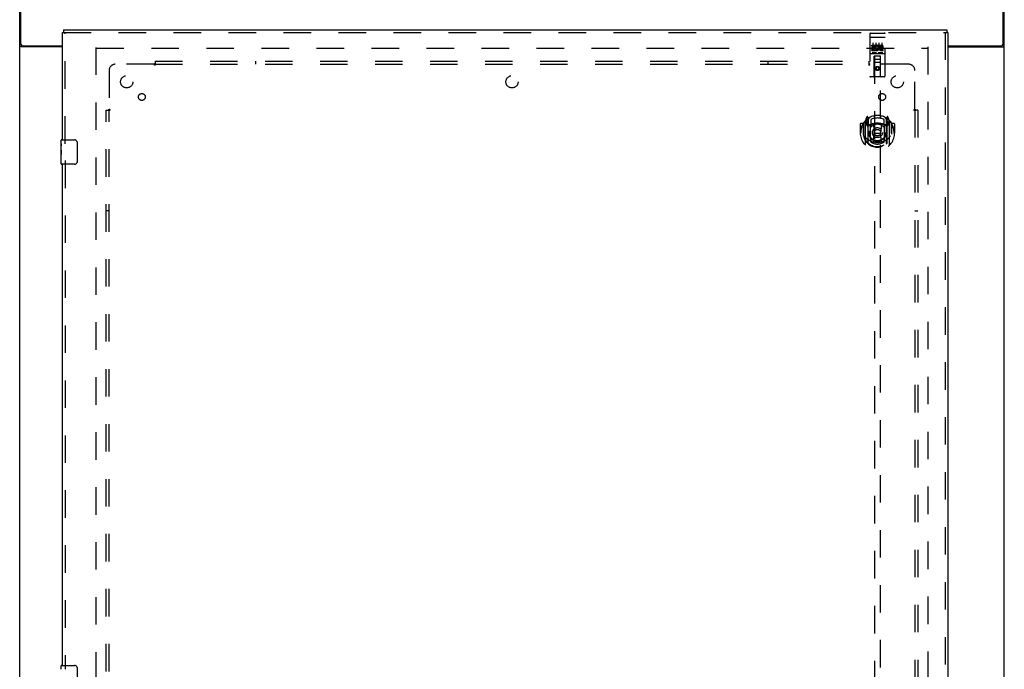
# Model space of a CAD drawing. Header units: inches. Extents: x 0 to 204, y 0 to 132.
# Tile 49 of 112: x 55 to 96, y 60 to 87. Entities that reach past the tile are written whole.
import ezdxf

# ---------------------------------------------------------------- set-up
doc = ezdxf.new("R2010")
doc.units = ezdxf.units.IN
doc.header["$LTSCALE"] = 11.243375
doc.header["$MEASUREMENT"] = 0
doc.linetypes.add('HIDDEN', pattern=[0.2, 0.1, -0.1])
doc.layers.get('0').update_dxf_attribs({"linetype": 'CONTINUOUS'})
for name, color, linetype in [('DEFAULT_2', 8, 'HIDDEN'), ('DOOR_ASSEMBLY', 7, 'CONTINUOUS'), ('SUBPANEL', 7, 'CONTINUOUS')]:
    doc.layers.add(name, color=color, linetype=linetype)

msp = doc.modelspace()

# ---------------------------------------------------------------- linework, layer by layer
at = {"color": 3, "linetype": 'Continuous'}
for p, q in [((55.351, 9.394), (55.351, 89.186)), ((55.403, 85.954), (55.403, 89.29)), ((95.549, 85.954), (95.549, 89.29)), ((95.601, 9.394), (95.601, 89.186)), ((57.101, 85.842), (55.421, 85.842)), ((55.463, 85.894), (57.101, 85.894)), ((93.289, 85.894), (95.489, 85.894)), ((93.289, 85.842), (95.531, 85.842))]:
    msp.add_line(p, q, dxfattribs=at)
for points in [[(55.395, 85.854), (55.387, 85.856), (55.383, 85.858), (55.379, 85.859), (55.375, 85.86), (55.372, 85.862), (55.369, 85.863), (55.366, 85.864), (55.363, 85.866), (55.36, 85.868), (55.358, 85.869), (55.356, 85.871), (55.355, 85.873), (55.354, 85.875), (55.353, 85.876), (55.352, 85.878), (55.351, 85.88), (55.351, 85.882)], [(55.421, 85.842), (55.419, 85.843), (55.417, 85.845), (55.414, 85.846), (55.411, 85.848), (55.407, 85.849), (55.403, 85.851), (55.399, 85.852), (55.395, 85.854)], [(95.531, 85.842), (95.534, 85.843), (95.536, 85.845), (95.539, 85.846), (95.542, 85.848), (95.546, 85.849), (95.549, 85.851), (95.554, 85.852), (95.558, 85.854), (95.566, 85.856)], [(95.566, 85.856), (95.57, 85.858), (95.574, 85.859), (95.577, 85.86), (95.581, 85.862), (95.584, 85.863), (95.587, 85.864), (95.589, 85.866), (95.592, 85.868), (95.594, 85.869), (95.596, 85.871), (95.598, 85.873), (95.599, 85.875), (95.6, 85.876), (95.601, 85.878), (95.601, 85.88), (95.601, 85.882)]]:
    msp.add_lwpolyline(points, dxfattribs=at)
for centre, start, end in [((55.463, 85.954), 180, 270), ((95.489, 85.954), 270, 360)]:
    msp.add_arc(centre, 0.06, start, end, dxfattribs=at)
at = {"layer": 'DEFAULT_2', "color": 8, "linetype": 'HIDDEN'}
for p, q in [((58.476, 12.738), (58.476, 85.842)), ((58.49, 85.79), (92.462, 85.79)), ((92.476, 85.842), (92.476, 12.738))]:
    msp.add_line(p, q, dxfattribs=at)
at = {"layer": 'DOOR_ASSEMBLY', "color": 7, "linetype": 'Continuous'}
for p, q in [((57.143, 86.54), (57.143, 86.436)), ((93.247, 86.54), (93.247, 86.436)), ((57.101, 86.436), (57.143, 86.436)), ((93.289, 86.436), (93.247, 86.436)), ((57.041, 81.879), (57.041, 82.025)), ((57.041, 81.621), (57.041, 81.878)), ((57.047, 81.823), (57.041, 81.823)), ((57.048, 81.655), (57.048, 81.791)), ((57.056, 82.04), (57.596, 82.04)), ((57.696, 81.94), (57.696, 81.14)), ((57.041, 81.655), (57.048, 81.655)), ((57.041, 81.055), (57.041, 81.618)), ((57.043, 81.592), (57.041, 81.592)), ((57.041, 81.46), (57.047, 81.46)), ((57.041, 81.424), (57.048, 81.424)), ((57.041, 81.361), (57.048, 81.361)), ((57.043, 81.594), (57.045, 81.572)), ((57.048, 81.194), (57.048, 81.424)), ((57.041, 81.194), (57.048, 81.194)), ((57.596, 81.04), (57.056, 81.04)), ((57.041, 60.379), (57.041, 60.525)), ((57.056, 60.54), (57.596, 60.54)), ((57.696, 60.44), (57.696, 59.64))]:
    msp.add_line(p, q, dxfattribs=at)
at = {"layer": 'DOOR_ASSEMBLY', "color": 3, "linetype": 'Continuous'}
for p, q in [((57.143, 86.54), (93.247, 86.54)), ((57.101, 82.04), (57.101, 86.436)), ((93.289, 86.436), (93.289, 12.144)), ((57.101, 60.54), (57.101, 81.04))]:
    msp.add_line(p, q, dxfattribs=at)
at = {"layer": 'DOOR_ASSEMBLY', "color": 8, "linetype": 'HIDDEN'}
for p, q in [((57.143, 86.436), (93.247, 86.436)), ((57.205, 81.885), (57.205, 86.436)), ((90.101, 86.377), (90.101, 84.652)), ((90.118, 86.248), (90.117, 86.248)), ((90.119, 86.248), (90.118, 86.248)), ((90.12, 86.249), (90.119, 86.248)), ((90.119, 86.248), (90.119, 86.248)), ((90.121, 86.249), (90.12, 86.249)), ((90.123, 86.249), (90.122, 86.249)), ((90.124, 86.249), (90.123, 86.249)), ((90.125, 86.249), (90.124, 86.249)), ((90.125, 86.249), (90.125, 86.249)), ((90.126, 86.249), (90.125, 86.249)), ((90.127, 86.249), (90.126, 86.249)), ((90.128, 86.249), (90.127, 86.249)), ((90.129, 86.249), (90.128, 86.249)), ((90.13, 86.249), (90.129, 86.249)), ((90.13, 86.249), (90.13, 86.249)), ((90.131, 86.249), (90.13, 86.249)), ((90.131, 86.407), (90.696, 86.407)), ((90.131, 86.249), (90.697, 86.249)), ((90.697, 86.249), (90.698, 86.249)), ((90.698, 86.249), (90.698, 86.249)), ((90.698, 86.249), (90.699, 86.249)), ((90.699, 86.249), (90.7, 86.249)), ((90.7, 86.249), (90.701, 86.249)), ((90.701, 86.249), (90.702, 86.249)), ((90.702, 86.249), (90.703, 86.249)), ((90.703, 86.249), (90.703, 86.249)), ((90.703, 86.249), (90.704, 86.249)), ((90.704, 86.249), (90.705, 86.249)), ((90.705, 86.249), (90.706, 86.249)), ((90.706, 86.249), (90.707, 86.249)), ((90.707, 86.249), (90.707, 86.249)), ((90.707, 86.249), (90.708, 86.248)), ((90.708, 86.248), (90.709, 86.248)), ((90.709, 86.248), (90.71, 86.248)), ((90.726, 84.652), (90.726, 86.377)), ((93.185, 86.436), (93.185, 12.144)), ((90.182, 85.872), (90.182, 85.914)), ((90.182, 85.914), (90.338, 85.914)), ((90.182, 85.872), (90.295, 85.872)), ((90.182, 85.701), (90.182, 85.744)), ((90.182, 85.744), (90.295, 85.744)), ((90.203, 85.787), (90.203, 85.829)), ((90.203, 85.829), (90.295, 85.829)), ((90.203, 85.787), (90.295, 85.787)), ((90.226, 86.016), (90.226, 85.71)), ((90.295, 85.829), (90.295, 85.872)), ((90.295, 85.744), (90.295, 85.787)), ((90.338, 85.737), (90.338, 85.914)), ((90.338, 85.737), (90.351, 85.755)), ((90.362, 85.866), (90.346, 85.905)), ((90.351, 86.016), (90.351, 85.71)), ((90.476, 86.016), (90.476, 85.71)), ((90.494, 85.872), (90.494, 85.914)), ((90.494, 85.914), (90.587, 85.914)), ((90.494, 85.872), (90.587, 85.872)), ((90.554, 85.787), (90.601, 85.787)), ((90.558, 85.828), (90.587, 85.828)), ((90.558, 85.744), (90.651, 85.744)), ((90.601, 86.016), (90.601, 85.71)), ((90.651, 85.701), (90.651, 85.744)), ((90.131, 85.579), (90.696, 85.579)), ((90.182, 85.701), (90.338, 85.701)), ((90.375, 85.595), (90.203, 85.595)), ((90.284, 84.652), (90.287, 85.462)), ((90.289, 85.462), (90.287, 85.462)), ((90.289, 85.462), (90.289, 51.46)), ((90.539, 85.462), (90.289, 85.462)), ((90.329, 85.337), (90.499, 85.337)), ((90.338, 85.701), (90.338, 85.713)), ((90.342, 85.712), (90.338, 85.713)), ((90.625, 85.595), (90.453, 85.595)), ((90.539, 51.46), (90.539, 85.462)), ((90.54, 85.462), (90.539, 85.462)), ((90.544, 84.652), (90.54, 85.462)), ((90.558, 85.701), (90.651, 85.701)), ((90.541, 85.212), (90.286, 85.212)), ((90.414, 85.034), (90.351, 84.998)), ((90.351, 84.998), (90.351, 84.926)), ((90.351, 84.998), (90.361, 84.992)), ((90.351, 84.926), (90.361, 84.931)), ((90.414, 85.022), (90.361, 84.992)), ((90.361, 84.992), (90.361, 84.931)), ((90.361, 84.931), (90.414, 84.901)), ((90.414, 85.034), (90.414, 85.022)), ((90.476, 84.998), (90.414, 85.034)), ((90.466, 84.992), (90.414, 85.022)), ((90.414, 84.901), (90.466, 84.931)), ((90.476, 84.998), (90.466, 84.992)), ((90.466, 84.931), (90.466, 84.992)), ((90.476, 84.926), (90.466, 84.931)), ((90.476, 84.926), (90.476, 84.998)), ((90.696, 84.622), (90.131, 84.622)), ((90.351, 84.926), (90.414, 84.89)), ((90.414, 84.89), (90.476, 84.926)), ((90.414, 84.89), (90.414, 84.901)), ((89.988, 82.988), (89.918, 82.812)), ((90.031, 82.904), (90.017, 82.985)), ((90.039, 82.857), (90.109, 82.966)), ((90.039, 81.913), (90.039, 82.916)), ((90.719, 82.966), (90.789, 82.857)), ((90.789, 81.913), (90.789, 82.916)), ((90.811, 82.985), (90.796, 82.904)), ((90.909, 82.812), (90.839, 82.988)), ((89.714, 82.691), (89.714, 82.318)), ((89.831, 82.706), (89.729, 82.706)), ((89.831, 82.706), (89.831, 82.318)), ((89.839, 82.691), (89.831, 82.706)), ((89.839, 82.729), (89.839, 82.271)), ((89.914, 82.802), (89.914, 81.834)), ((89.971, 82.797), (89.971, 82.647)), ((90.039, 82.797), (89.971, 82.797)), ((89.971, 82.647), (90.031, 82.647)), ((89.98, 82.789), (90.009, 82.744)), ((90.01, 82.908), (90.01, 82.908)), ((90.01, 82.908), (90.01, 82.908)), ((90.01, 82.908), (90.01, 82.908)), ((90.031, 81.888), (90.031, 82.904)), ((90.041, 82.891), (90.041, 82.684)), ((90.131, 82.646), (90.059, 82.646)), ((90.061, 82.664), (90.127, 82.664)), ((90.131, 82.005), (90.131, 82.636)), ((90.139, 82.869), (90.139, 82.617)), ((90.251, 82.662), (90.281, 82.318)), ((90.577, 82.662), (90.546, 82.318)), ((90.689, 82.617), (90.689, 82.869)), ((90.769, 82.646), (90.696, 82.646)), ((90.696, 82.636), (90.696, 82.005)), ((90.7, 82.664), (90.766, 82.664)), ((90.786, 82.684), (90.786, 82.891)), ((90.856, 82.797), (90.789, 82.797)), ((90.796, 82.904), (90.796, 81.888)), ((90.796, 82.647), (90.856, 82.647)), ((90.818, 82.908), (90.813, 82.911)), ((90.819, 82.744), (90.848, 82.789)), ((90.856, 82.647), (90.856, 82.797)), ((90.914, 81.834), (90.914, 82.802)), ((90.996, 82.706), (90.988, 82.691)), ((90.989, 82.729), (90.989, 82.271)), ((90.996, 82.318), (90.996, 82.706)), ((91.099, 82.706), (90.996, 82.706)), ((91.114, 82.691), (91.114, 82.318)), ((89.714, 82.318), (89.729, 82.318)), ((89.831, 82.318), (89.846, 82.318)), ((89.839, 82.271), (89.839, 82.269)), ((90.251, 81.979), (90.281, 82.318)), ((90.281, 82.318), (90.546, 82.318)), ((90.576, 81.979), (90.546, 82.318)), ((90.996, 82.318), (90.981, 82.318)), ((90.989, 82.271), (90.989, 82.269)), ((91.099, 82.318), (91.114, 82.318)), ((90.139, 82.055), (90.139, 81.953)), ((90.689, 81.953), (90.689, 82.055)), ((57.205, 81.195), (57.205, 60.385))]:
    msp.add_line(p, q, dxfattribs=at)
for points in [[(90.117, 86.248), (90.117, 86.248), (90.116, 86.248), (90.116, 86.248), (90.116, 86.248), (90.115, 86.248), (90.115, 86.248), (90.115, 86.248), (90.114, 86.248), (90.114, 86.248), (90.114, 86.248), (90.113, 86.248), (90.113, 86.248), (90.113, 86.247), (90.112, 86.247), (90.112, 86.247), (90.112, 86.247), (90.111, 86.247), (90.111, 86.247), (90.111, 86.247), (90.11, 86.247), (90.11, 86.247), (90.11, 86.247), (90.11, 86.247), (90.109, 86.247), (90.109, 86.247), (90.109, 86.247), (90.108, 86.246), (90.108, 86.246), (90.108, 86.246), (90.108, 86.246), (90.107, 86.246), (90.107, 86.246), (90.107, 86.246), (90.107, 86.246), (90.106, 86.246), (90.106, 86.246), (90.106, 86.246), (90.106, 86.246), (90.105, 86.245), (90.105, 86.245), (90.105, 86.245), (90.105, 86.245), (90.105, 86.245), (90.104, 86.245), (90.104, 86.245), (90.104, 86.245), (90.104, 86.245), (90.104, 86.245), (90.104, 86.244), (90.103, 86.244), (90.103, 86.244), (90.103, 86.244), (90.103, 86.244), (90.103, 86.244), (90.103, 86.244), (90.103, 86.244), (90.102, 86.244), (90.102, 86.244), (90.102, 86.244), (90.102, 86.243), (90.102, 86.243), (90.102, 86.243), (90.102, 86.243), (90.102, 86.243), (90.102, 86.243), (90.102, 86.243), (90.102, 86.243), (90.102, 86.243), (90.102, 86.242), (90.101, 86.242), (90.101, 86.242), (90.101, 86.242), (90.101, 86.242), (90.101, 86.242), (90.101, 86.242), (90.101, 86.242), (90.101, 86.242)], [(90.122, 86.249), (90.122, 86.249), (90.121, 86.249)], [(90.71, 86.248), (90.71, 86.248), (90.711, 86.248), (90.711, 86.248), (90.712, 86.248), (90.712, 86.248), (90.712, 86.248), (90.713, 86.248), (90.713, 86.248), (90.713, 86.248), (90.714, 86.248), (90.714, 86.248), (90.714, 86.248), (90.715, 86.248), (90.715, 86.247), (90.715, 86.247), (90.716, 86.247), (90.716, 86.247), (90.716, 86.247), (90.717, 86.247), (90.717, 86.247), (90.717, 86.247), (90.718, 86.247), (90.718, 86.247), (90.718, 86.247), (90.718, 86.247), (90.719, 86.247), (90.719, 86.247), (90.719, 86.246), (90.72, 86.246), (90.72, 86.246), (90.72, 86.246), (90.72, 86.246), (90.721, 86.246), (90.721, 86.246), (90.721, 86.246), (90.721, 86.246), (90.721, 86.246), (90.722, 86.246), (90.722, 86.246), (90.722, 86.245), (90.722, 86.245), (90.723, 86.245), (90.723, 86.245), (90.723, 86.245), (90.723, 86.245), (90.723, 86.245), (90.724, 86.245), (90.724, 86.245), (90.724, 86.245), (90.724, 86.244), (90.724, 86.244), (90.724, 86.244), (90.724, 86.244), (90.725, 86.244), (90.725, 86.244), (90.725, 86.244), (90.725, 86.244), (90.725, 86.244), (90.725, 86.244), (90.725, 86.244), (90.725, 86.243), (90.726, 86.243), (90.726, 86.243), (90.726, 86.243), (90.726, 86.243), (90.726, 86.243), (90.726, 86.243), (90.726, 86.243), (90.726, 86.243), (90.726, 86.242), (90.726, 86.242), (90.726, 86.242), (90.726, 86.242), (90.726, 86.242), (90.726, 86.242), (90.726, 86.242), (90.726, 86.242), (90.726, 86.242)], [(90.203, 85.595), (90.203, 85.595), (90.202, 85.595), (90.202, 85.595), (90.202, 85.595), (90.202, 85.595), (90.202, 85.595), (90.201, 85.595), (90.201, 85.595), (90.201, 85.595), (90.201, 85.595), (90.201, 85.595), (90.201, 85.595), (90.2, 85.595), (90.2, 85.595), (90.2, 85.595), (90.2, 85.595), (90.2, 85.595), (90.2, 85.595), (90.199, 85.595), (90.199, 85.595), (90.199, 85.595), (90.199, 85.595), (90.199, 85.595), (90.199, 85.595), (90.199, 85.595), (90.198, 85.596), (90.198, 85.596), (90.198, 85.596), (90.198, 85.596), (90.198, 85.596), (90.198, 85.596), (90.198, 85.596), (90.198, 85.596), (90.197, 85.596), (90.197, 85.596), (90.197, 85.596), (90.197, 85.596), (90.197, 85.596), (90.197, 85.596), (90.197, 85.596), (90.197, 85.596), (90.197, 85.596), (90.197, 85.596), (90.196, 85.596), (90.196, 85.596), (90.196, 85.596)], [(90.381, 85.596), (90.381, 85.596), (90.381, 85.596), (90.381, 85.596), (90.381, 85.596), (90.381, 85.596), (90.381, 85.596), (90.381, 85.596), (90.381, 85.596), (90.38, 85.596), (90.38, 85.596), (90.38, 85.596), (90.38, 85.596), (90.38, 85.596), (90.38, 85.596), (90.38, 85.596), (90.38, 85.596), (90.38, 85.596), (90.379, 85.596), (90.379, 85.596), (90.379, 85.596), (90.379, 85.595), (90.379, 85.595), (90.379, 85.595), (90.379, 85.595), (90.378, 85.595), (90.378, 85.595), (90.378, 85.595), (90.378, 85.595), (90.378, 85.595), (90.378, 85.595), (90.378, 85.595), (90.377, 85.595), (90.377, 85.595), (90.377, 85.595), (90.377, 85.595), (90.377, 85.595), (90.377, 85.595), (90.376, 85.595), (90.376, 85.595), (90.376, 85.595), (90.376, 85.595), (90.376, 85.595), (90.375, 85.595), (90.375, 85.595), (90.375, 85.595)], [(90.453, 85.595), (90.453, 85.595), (90.452, 85.595), (90.452, 85.595), (90.452, 85.595), (90.452, 85.595), (90.452, 85.595), (90.451, 85.595), (90.451, 85.595), (90.451, 85.595), (90.451, 85.595), (90.451, 85.595), (90.451, 85.595), (90.45, 85.595), (90.45, 85.595), (90.45, 85.595), (90.45, 85.595), (90.45, 85.595), (90.45, 85.595), (90.449, 85.595), (90.449, 85.595), (90.449, 85.595), (90.449, 85.595), (90.449, 85.595), (90.449, 85.595), (90.449, 85.595), (90.448, 85.596), (90.448, 85.596), (90.448, 85.596), (90.448, 85.596), (90.448, 85.596), (90.448, 85.596), (90.448, 85.596), (90.448, 85.596), (90.447, 85.596), (90.447, 85.596), (90.447, 85.596), (90.447, 85.596), (90.447, 85.596), (90.447, 85.596), (90.447, 85.596), (90.447, 85.596), (90.447, 85.596), (90.447, 85.596), (90.446, 85.596), (90.446, 85.596), (90.446, 85.596)], [(90.631, 85.596), (90.631, 85.596), (90.631, 85.596), (90.631, 85.596), (90.631, 85.596), (90.631, 85.596), (90.631, 85.596), (90.631, 85.596), (90.631, 85.596), (90.63, 85.596), (90.63, 85.596), (90.63, 85.596), (90.63, 85.596), (90.63, 85.596), (90.63, 85.596), (90.63, 85.596), (90.63, 85.596), (90.63, 85.596), (90.629, 85.596), (90.629, 85.596), (90.629, 85.596), (90.629, 85.595), (90.629, 85.595), (90.629, 85.595), (90.629, 85.595), (90.628, 85.595), (90.628, 85.595), (90.628, 85.595), (90.628, 85.595), (90.628, 85.595), (90.628, 85.595), (90.628, 85.595), (90.627, 85.595), (90.627, 85.595), (90.627, 85.595), (90.627, 85.595), (90.627, 85.595), (90.627, 85.595), (90.626, 85.595), (90.626, 85.595), (90.626, 85.595), (90.626, 85.595), (90.626, 85.595), (90.625, 85.595), (90.625, 85.595), (90.625, 85.595)], [(89.868, 82.757), (89.869, 82.758), (89.87, 82.759), (89.871, 82.759), (89.871, 82.76), (89.872, 82.761), (89.873, 82.762), (89.873, 82.763), (89.874, 82.763), (89.875, 82.764), (89.876, 82.765), (89.876, 82.766), (89.877, 82.766), (89.878, 82.767), (89.879, 82.768), (89.88, 82.768), (89.88, 82.769), (89.881, 82.77), (89.882, 82.77), (89.883, 82.771), (89.884, 82.772), (89.885, 82.772), (89.885, 82.773), (89.886, 82.773), (89.887, 82.774), (89.888, 82.774), (89.889, 82.775), (89.89, 82.776), (89.891, 82.776), (89.892, 82.777), (89.893, 82.777), (89.893, 82.777), (89.894, 82.778), (89.895, 82.778), (89.896, 82.779)], [(90.931, 82.779), (90.932, 82.778), (90.933, 82.778), (90.934, 82.777), (90.935, 82.777), (90.936, 82.777), (90.937, 82.776), (90.938, 82.776), (90.939, 82.775), (90.94, 82.774), (90.94, 82.774), (90.941, 82.773), (90.942, 82.773), (90.943, 82.772), (90.944, 82.772), (90.945, 82.771), (90.946, 82.77), (90.946, 82.77), (90.947, 82.769), (90.948, 82.768), (90.949, 82.768), (90.95, 82.767), (90.95, 82.766), (90.951, 82.766), (90.952, 82.765), (90.953, 82.764), (90.953, 82.763), (90.954, 82.763), (90.955, 82.762), (90.956, 82.761), (90.956, 82.76), (90.957, 82.759), (90.958, 82.759), (90.959, 82.758), (90.959, 82.757)], [(89.881, 82.205), (89.884, 82.199), (89.887, 82.194), (89.89, 82.19), (89.893, 82.185), (89.896, 82.181), (89.899, 82.176), (89.901, 82.172), (89.904, 82.168), (89.907, 82.165), (89.909, 82.161), (89.912, 82.158), (89.914, 82.154), (89.916, 82.151), (89.919, 82.148), (89.921, 82.145), (89.923, 82.142), (89.925, 82.139), (89.927, 82.137), (89.929, 82.134), (89.932, 82.132), (89.934, 82.129), (89.936, 82.127), (89.937, 82.125), (89.939, 82.123), (89.941, 82.121), (89.943, 82.119), (89.945, 82.117), (89.947, 82.115), (89.948, 82.113), (89.95, 82.112), (89.952, 82.11), (89.953, 82.109), (89.955, 82.107), (89.956, 82.106), (89.958, 82.104), (89.959, 82.103)], [(90.868, 82.103), (90.87, 82.104), (90.871, 82.106), (90.873, 82.107), (90.874, 82.109), (90.876, 82.11), (90.878, 82.112), (90.879, 82.113), (90.881, 82.115), (90.883, 82.117), (90.885, 82.119), (90.886, 82.121), (90.888, 82.123), (90.89, 82.125), (90.892, 82.127), (90.894, 82.129), (90.896, 82.132), (90.898, 82.134), (90.9, 82.137), (90.902, 82.139), (90.904, 82.142), (90.907, 82.145), (90.909, 82.148), (90.911, 82.151), (90.914, 82.154), (90.916, 82.157), (90.918, 82.161), (90.921, 82.165), (90.923, 82.168), (90.926, 82.172), (90.929, 82.176), (90.932, 82.18), (90.934, 82.185), (90.937, 82.19), (90.94, 82.194), (90.943, 82.199), (90.946, 82.205)], [(89.896, 81.857), (89.895, 81.858), (89.894, 81.858), (89.893, 81.859), (89.893, 81.859), (89.892, 81.86), (89.891, 81.86), (89.89, 81.861), (89.889, 81.861), (89.888, 81.862), (89.887, 81.862), (89.886, 81.863), (89.885, 81.863), (89.885, 81.864), (89.884, 81.865), (89.883, 81.865), (89.882, 81.866), (89.881, 81.866), (89.88, 81.867), (89.88, 81.868), (89.879, 81.868), (89.878, 81.869), (89.877, 81.87), (89.876, 81.871), (89.876, 81.871), (89.875, 81.872), (89.874, 81.873), (89.873, 81.874), (89.873, 81.874), (89.872, 81.875), (89.871, 81.876), (89.871, 81.877), (89.87, 81.878), (89.869, 81.878), (89.868, 81.879)], [(90.602, 81.961), (90.596, 81.96), (90.591, 81.958), (90.586, 81.957), (90.58, 81.956), (90.575, 81.954), (90.569, 81.953), (90.564, 81.952), (90.558, 81.951), (90.553, 81.95), (90.547, 81.948), (90.542, 81.947), (90.536, 81.946), (90.531, 81.945), (90.525, 81.945), (90.52, 81.944), (90.514, 81.943), (90.509, 81.942), (90.503, 81.941), (90.498, 81.941), (90.492, 81.94), (90.486, 81.939), (90.481, 81.939), (90.475, 81.938), (90.47, 81.938), (90.464, 81.937), (90.459, 81.937), (90.453, 81.937), (90.447, 81.936), (90.442, 81.936), (90.436, 81.936), (90.431, 81.936), (90.425, 81.936), (90.419, 81.936), (90.414, 81.936), (90.408, 81.936), (90.403, 81.936), (90.397, 81.936), (90.391, 81.936), (90.386, 81.936), (90.38, 81.936), (90.375, 81.937), (90.369, 81.937), (90.363, 81.937), (90.358, 81.938), (90.352, 81.938), (90.347, 81.939), (90.341, 81.939), (90.336, 81.94), (90.33, 81.941), (90.325, 81.941), (90.319, 81.942), (90.313, 81.943), (90.308, 81.944), (90.302, 81.945), (90.297, 81.945), (90.291, 81.946), (90.286, 81.947), (90.28, 81.948), (90.275, 81.95), (90.269, 81.951), (90.264, 81.952), (90.258, 81.953), (90.253, 81.954), (90.248, 81.956), (90.242, 81.957), (90.237, 81.958), (90.231, 81.96), (90.226, 81.961)], [(90.959, 81.879), (90.959, 81.878), (90.958, 81.878), (90.957, 81.877), (90.956, 81.876), (90.956, 81.875), (90.955, 81.874), (90.954, 81.874), (90.953, 81.873), (90.953, 81.872), (90.952, 81.871), (90.951, 81.871), (90.95, 81.87), (90.95, 81.869), (90.949, 81.868), (90.948, 81.868), (90.947, 81.867), (90.946, 81.866), (90.946, 81.866), (90.945, 81.865), (90.944, 81.865), (90.943, 81.864), (90.942, 81.863), (90.941, 81.863), (90.94, 81.862), (90.94, 81.862), (90.939, 81.861), (90.938, 81.861), (90.937, 81.86), (90.936, 81.86), (90.935, 81.859), (90.934, 81.859), (90.933, 81.858), (90.932, 81.858), (90.931, 81.857)]]:
    msp.add_lwpolyline(points, dxfattribs=at)
at = {"layer": 'DOOR_ASSEMBLY', "color": 7, "linetype": 'Continuous'}
for points in [[(57.041, 81.879), (57.041, 81.875), (57.042, 81.871), (57.042, 81.865), (57.044, 81.852)], [(57.044, 81.852), (57.045, 81.844), (57.046, 81.836), (57.047, 81.828)], [(57.047, 81.828), (57.047, 81.819), (57.048, 81.81), (57.048, 81.8), (57.048, 81.791)], [(57.69, 81.976), (57.692, 81.97), (57.693, 81.964), (57.695, 81.958), (57.695, 81.952), (57.696, 81.946), (57.696, 81.94)], [(57.041, 81.621), (57.041, 81.613), (57.042, 81.604), (57.043, 81.594)], [(57.045, 81.572), (57.046, 81.56), (57.046, 81.548), (57.047, 81.536), (57.048, 81.523), (57.048, 81.51), (57.048, 81.498), (57.048, 81.485), (57.048, 81.472), (57.047, 81.459), (57.046, 81.447), (57.046, 81.435)], [(57.696, 81.14), (57.696, 81.133), (57.695, 81.127), (57.695, 81.121), (57.693, 81.115), (57.692, 81.109), (57.69, 81.103)], [(57.69, 60.476), (57.692, 60.47), (57.693, 60.464), (57.695, 60.458), (57.695, 60.452), (57.696, 60.446), (57.696, 60.44)]]:
    msp.add_lwpolyline(points, dxfattribs=at)
at = {"layer": 'DOOR_ASSEMBLY', "color": 8, "linetype": 'HIDDEN'}
for centre, radius in [((90.414, 84.962), 0.085), ((90.414, 84.962), 0.0845), ((90.414, 82.336), 0.35), ((90.414, 82.336), 0.335), ((90.414, 82.336), 0.205), ((90.414, 82.336), 0.133)]:
    msp.add_circle(centre, radius, dxfattribs=at)
for centre, radius, start, end in [((90.131, 86.377), 0.03, 90, 180), ((90.696, 86.377), 0.03, 0, 90), ((90.388, 85.808), 0.107, 244.2636, 113.4027), ((90.388, 85.808), 0.0639, 234.8895, 113.4026), ((90.558, 85.765), 0.0635, 90, 270), ((90.558, 85.765), 0.0219, 100.307, 270), ((90.587, 85.85), 0.0644, 282.2995, 90.0775), ((90.587, 85.85), 0.0219, 269.9011, 90), ((90.131, 85.549), 0.03, 90, 180), ((90.329, 85.422), 0.04, 90, 180), ((90.329, 85.377), 0.04, 180, 270), ((90.499, 85.422), 0.04, 0, 90), ((90.499, 85.377), 0.04, 270, 360), ((90.696, 85.549), 0.03, 0, 90), ((90.131, 84.652), 0.03, 180, 270), ((90.254, 84.652), 0.03, 270, 360), ((90.574, 84.652), 0.03, 180, 270), ((90.696, 84.652), 0.03, 270, 360), ((90.414, 82.336), 0.7, 35.2961, 144.7039), ((90.002, 82.982), 0.015, 10, 158.1959), ((90.059, 82.916), 0.02, 121.4688, 179.9992), ((90.414, 82.336), 0.6, 62.7204, 117.2796), ((90.769, 82.916), 0.02, 0, 58.5295), ((90.825, 82.982), 0.015, 21.8041, 170), ((90.414, 82.318), 0.7, 125.5126, 54.4874), ((89.729, 82.691), 0.015, 90, 180), ((90.414, 82.318), 0.685, 146.9885, 180), ((89.859, 82.729), 0.02, 144.7039, 180), ((89.929, 82.802), 0.015, 135.0748, 180), ((89.984, 82.792), 0.005, 90, 212.6792), ((90.414, 82.006), 0.7, 53.2319, 126.7681), ((90.019, 82.872), 0.02, 0, 125.5126), ((89.851, 82.642), 0.188, 0, 32.6792), ((90.021, 82.891), 0.02, 0, 125.2543), ((90.059, 82.666), 0.02, 180, 270), ((90.061, 82.684), 0.02, 180, 270), ((90.127, 82.684), 0.02, 270, 293.464), ((90.146, 82.636), 0.015, 112.9863, 180), ((90.414, 82.024), 0.7, 66.536, 113.464), ((90.169, 82.617), 0.03, 180, 311.1261), ((90.414, 82.336), 0.343, 48.8739, 131.1261), ((90.231, 82.66), 0.02, 5.0796, 105.6131), ((90.597, 82.66), 0.02, 74.3869, 174.9204), ((90.659, 82.617), 0.03, 228.8739, 360), ((90.681, 82.636), 0.015, 0, 67.0137), ((90.7, 82.684), 0.02, 246.536, 270), ((90.766, 82.684), 0.02, 270, 360), ((90.769, 82.666), 0.02, 270, 360), ((90.806, 82.891), 0.02, 54.7457, 180), ((90.809, 82.872), 0.02, 54.4874, 180), ((90.977, 82.642), 0.188, 147.3208, 180), ((90.844, 82.792), 0.005, 327.3208, 90), ((90.899, 82.802), 0.015, 0, 44.9252), ((90.969, 82.729), 0.02, 0, 35.2961), ((90.414, 82.318), 0.685, 0, 33.0115), ((91.099, 82.691), 0.015, 0, 90), ((90.414, 82.321), 0.583, 180.2464, 359.7536), ((89.859, 82.271), 0.02, 180, 187.6622), ((90.414, 82.346), 0.58, 187.6622, 352.3378), ((90.969, 82.271), 0.02, 352.3378, 360), ((89.929, 81.834), 0.015, 180, 224.9252), ((90.414, 82.636), 0.7, 229.529, 310.471), ((90.046, 81.888), 0.015, 180, 229.6413), ((90.059, 81.913), 0.02, 180, 230.6594), ((90.146, 82.005), 0.015, 180, 247.0137), ((90.169, 82.055), 0.03, 48.8739, 180), ((90.414, 82.346), 0.48, 235.0461, 304.9539), ((90.414, 82.336), 0.343, 228.8739, 311.1261), ((90.231, 81.981), 0.02, 254.4248, 354.9204), ((90.596, 81.981), 0.02, 185.0796, 285.5752), ((90.659, 82.055), 0.03, 0, 131.1261), ((90.681, 82.005), 0.015, 292.9863, 360), ((90.769, 81.913), 0.02, 309.3378, 359.9984), ((90.781, 81.888), 0.015, 310.3587, 360), ((90.899, 81.834), 0.015, 315.0748, 360)]:
    msp.add_arc(centre, radius, start, end, dxfattribs=at)
at = {"layer": 'DOOR_ASSEMBLY', "color": 7, "linetype": 'Continuous'}
for centre, radius, start, end in [((57.056, 82.025), 0.015, 90, 180), ((57.596, 81.94), 0.1, 21.1999, 90), ((57.056, 81.055), 0.015, 180, 270), ((57.596, 81.14), 0.1, 270, 338.7946), ((57.056, 60.525), 0.015, 90, 180), ((57.596, 60.44), 0.1, 21.1999, 90)]:
    msp.add_arc(centre, radius, start, end, dxfattribs=at)
msp.add_ellipse((57.304, 81.456), major_axis=(0.263, 0), ratio=0.432808, start_param=-3.141593, end_param=-2.961605, dxfattribs=at)
at = {"layer": 'SUBPANEL', "color": 8, "linetype": 'HIDDEN'}
for p, q in [((60.847, 85.133), (59.258, 85.133)), ((60.866, 85.152), (60.859, 85.146)), ((60.883, 85.258), (60.883, 85.172)), ((60.883, 85.258), (90.07, 85.258)), ((60.883, 85.172), (60.883, 85.092)), ((60.883, 85.133), (90.07, 85.133)), ((65.008, 85.133), (65.008, 85.258)), ((85.945, 85.133), (85.945, 85.258)), ((90.07, 85.258), (90.07, 85.172)), ((90.07, 85.172), (90.07, 85.092)), ((91.695, 85.133), (90.105, 85.133)), ((59.008, 84.883), (59.008, 83.294)), ((91.945, 83.294), (91.945, 84.883)), ((58.883, 15.321), (58.883, 83.258)), ((58.883, 83.258), (58.969, 83.258)), ((58.969, 83.258), (59.048, 83.258)), ((59.008, 15.321), (59.008, 83.258)), ((91.904, 83.258), (91.984, 83.258)), ((91.945, 83.258), (91.945, 15.321)), ((91.964, 83.275), (91.957, 83.282)), ((92.07, 83.258), (91.984, 83.258)), ((92.07, 83.258), (92.07, 15.321)), ((59.008, 79.133), (58.883, 79.133)), ((91.945, 79.133), (92.07, 79.133))]:
    msp.add_line(p, q, dxfattribs=at)
for points in [[(60.859, 85.146), (60.857, 85.144), (60.855, 85.142), (60.854, 85.14), (60.852, 85.138), (60.85, 85.136), (60.849, 85.135), (60.847, 85.133)], [(60.86, 85.114), (60.857, 85.119), (60.856, 85.121), (60.854, 85.123), (60.853, 85.126), (60.852, 85.128), (60.85, 85.13), (60.849, 85.132), (60.847, 85.133)], [(60.883, 85.092), (60.881, 85.093), (60.879, 85.094), (60.877, 85.095), (60.876, 85.096), (60.874, 85.097), (60.873, 85.098), (60.871, 85.099), (60.87, 85.101), (60.868, 85.102), (60.867, 85.104), (60.865, 85.106), (60.864, 85.108), (60.863, 85.11), (60.861, 85.112), (60.86, 85.114)], [(60.883, 85.172), (60.881, 85.17), (60.879, 85.168), (60.878, 85.166), (60.876, 85.164), (60.875, 85.162), (60.873, 85.16), (60.872, 85.158), (60.87, 85.157), (60.869, 85.155), (60.867, 85.154), (60.866, 85.152)], [(90.07, 85.172), (90.072, 85.17), (90.073, 85.168), (90.075, 85.166), (90.076, 85.164), (90.078, 85.162), (90.08, 85.16), (90.081, 85.158), (90.083, 85.157), (90.084, 85.155), (90.086, 85.154), (90.087, 85.152)], [(90.07, 85.092), (90.072, 85.093), (90.074, 85.094), (90.075, 85.095), (90.077, 85.096), (90.078, 85.097), (90.08, 85.098), (90.081, 85.099), (90.083, 85.101), (90.084, 85.102), (90.086, 85.104), (90.087, 85.106), (90.088, 85.108), (90.09, 85.11), (90.091, 85.112), (90.092, 85.114), (90.095, 85.119)], [(90.087, 85.152), (90.094, 85.146), (90.095, 85.144), (90.097, 85.142), (90.099, 85.14), (90.101, 85.138), (90.103, 85.136), (90.104, 85.135), (90.105, 85.133)], [(90.095, 85.119), (90.097, 85.121), (90.098, 85.123), (90.1, 85.126), (90.101, 85.128), (90.103, 85.13), (90.104, 85.132), (90.105, 85.133)], [(58.969, 83.258), (58.971, 83.26), (58.973, 83.262), (58.975, 83.263), (58.977, 83.265), (58.979, 83.266), (58.981, 83.268), (58.983, 83.269), (58.984, 83.271), (58.986, 83.272), (58.987, 83.274), (58.989, 83.275)], [(58.989, 83.275), (58.995, 83.282), (58.997, 83.284), (58.999, 83.286), (59.001, 83.287), (59.003, 83.289), (59.004, 83.291), (59.006, 83.292), (59.008, 83.294)], [(59.022, 83.284), (59.02, 83.285), (59.018, 83.286), (59.015, 83.288), (59.013, 83.289), (59.011, 83.291), (59.009, 83.292), (59.008, 83.294)], [(59.048, 83.258), (59.048, 83.26), (59.047, 83.262), (59.046, 83.263), (59.045, 83.265), (59.044, 83.267), (59.043, 83.268), (59.042, 83.27), (59.04, 83.271), (59.038, 83.273), (59.037, 83.274), (59.035, 83.275), (59.033, 83.277), (59.031, 83.278), (59.029, 83.279), (59.027, 83.281), (59.022, 83.284)], [(91.904, 83.258), (91.905, 83.26), (91.906, 83.262), (91.906, 83.263), (91.907, 83.265), (91.908, 83.267), (91.91, 83.268), (91.911, 83.27), (91.913, 83.271), (91.914, 83.273), (91.916, 83.274), (91.918, 83.275), (91.919, 83.277), (91.921, 83.278), (91.924, 83.279), (91.926, 83.281)], [(91.926, 83.281), (91.93, 83.284), (91.933, 83.285), (91.935, 83.286), (91.937, 83.288), (91.94, 83.289), (91.942, 83.291), (91.943, 83.292), (91.945, 83.294)], [(91.957, 83.282), (91.955, 83.284), (91.954, 83.286), (91.952, 83.287), (91.95, 83.289), (91.948, 83.291), (91.947, 83.292), (91.945, 83.294)], [(91.984, 83.258), (91.981, 83.26), (91.979, 83.262), (91.977, 83.263), (91.975, 83.265), (91.973, 83.266), (91.972, 83.268), (91.97, 83.269), (91.968, 83.271), (91.967, 83.272), (91.965, 83.274), (91.964, 83.275)]]:
    msp.add_lwpolyline(points, dxfattribs=at)
for centre, radius in [((59.726, 84.415), 0.25), ((75.476, 84.415), 0.25), ((91.226, 84.415), 0.25), ((60.345, 83.796), 0.141), ((90.608, 83.796), 0.141)]:
    msp.add_circle(centre, radius, dxfattribs=at)
for centre, start, end in [((59.258, 84.883), 90, 180), ((91.695, 84.883), 0, 90)]:
    msp.add_arc(centre, 0.25, start, end, dxfattribs=at)

doc.saveas('drawing.dxf')
